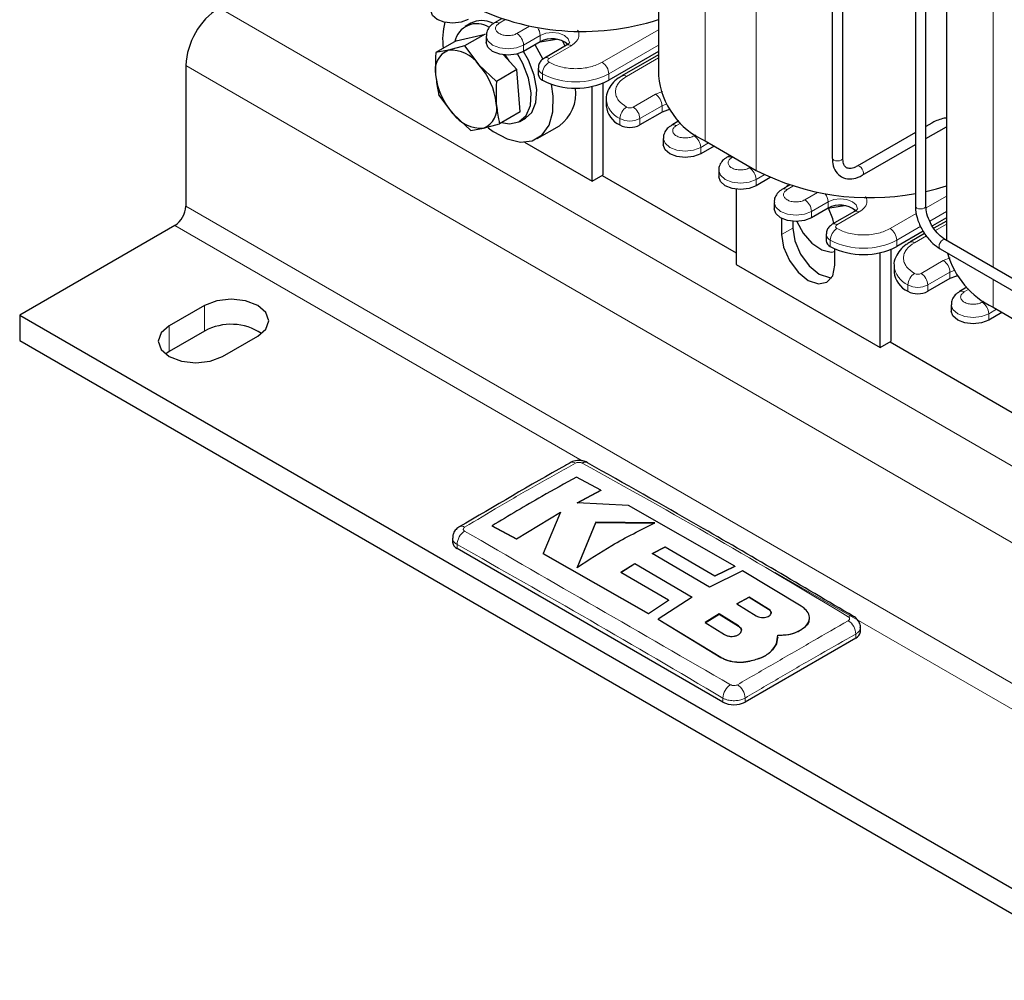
# Model space of a CAD drawing. Header units: millimetres. Extents: x 5 to 418, y 2 to 292.
# Tile 20 of 40: x 262 to 287, y 59 to 83. Entities that reach past the tile are written whole.
import ezdxf

# ---------------------------------------------------------------- set-up
doc = ezdxf.new("R2010")
doc.units = ezdxf.units.MM

msp = doc.modelspace()

# ---------------------------------------------------------------- linework, layer by layer
at = {"color": 7, "linetype": 'Continuous', "lineweight": 25}
for p, q in [((278.6413, 92.4057), (278.6413, 81.9573)), ((283.0823, 91.3891), (283.0823, 79.8595)), ((283.3503, 79.8595), (283.3503, 91.3891)), ((285.2036, 90.1645), (285.2036, 78.6349)), ((285.4716, 78.6349), (285.4716, 90.1645)), ((285.9953, 88.9149), (285.9953, 77.7568)), ((273.8472, 83.2999), (273.7058, 83.2183)), ((274.6327, 83.4104), (274.4555, 83.3081)), ((273.478, 82.8476), (274.2129, 83.0196)), ((274.2129, 83.0196), (273.691, 82.7183)), ((273.478, 82.8476), (272.9561, 82.5463)), ((274.2417, 82.9696), (274.2417, 82.8063)), ((275.622, 82.8226), (275.1977, 82.5777)), ((275.6973, 82.3738), (275.4964, 82.7501)), ((275.6187, 82.8207), (276.042, 82.8891)), ((276.294, 82.7366), (275.7283, 82.41)), ((276.2563, 82.7149), (276.1908, 82.8489)), ((273.2798, 82.607), (272.9561, 82.5463)), ((273.691, 82.7183), (273.2798, 82.607)), ((273.691, 82.7183), (274.0545, 82.2395)), ((275.0275, 82.1125), (274.6889, 82.4896)), ((274.7162, 82.4868), (274.8255, 82.3375)), ((278.6413, 82.5736), (277.3756, 81.8429)), ((278.6413, 82.4915), (277.7082, 81.9528)), ((274.0545, 82.2395), (274.5056, 81.8112)), ((266.571, 82.2176), (266.571, 78.6248)), ((275.0275, 82.1125), (274.5056, 81.8112)), ((275.1072, 81.0335), (275.0275, 82.1125)), ((275.5731, 82.1532), (275.5731, 81.9899)), ((277.2342, 79.4256), (277.2342, 81.7731)), ((276.9513, 79.2624), (276.9513, 81.6848)), ((273.3994, 80.9884), (273.0358, 81.4672)), ((277.307, 81.3531), (277.307, 81.1898)), ((273.8505, 80.5602), (273.3994, 80.9884)), ((275.1072, 81.0335), (274.5853, 80.7322)), ((278.7333, 81.0265), (278.1676, 80.6999)), ((274.1741, 80.6209), (274.5853, 80.7322)), ((275.1057, 80.7934), (275.2471, 80.875)), ((279.1657, 80.8022), (278.981, 80.6956)), ((285.6228, 80.7502), (285.4716, 80.663)), ((273.8505, 80.5602), (274.1741, 80.6209)), ((275.5471, 80.3554), (276.1128, 80.6819)), ((285.2036, 80.5083), (283.715, 79.6489)), ((285.4716, 80.3535), (285.9953, 80.6558)), ((275.2187, 80.2626), (276.9513, 79.2624)), ((278.7672, 80.3571), (278.7672, 80.1938)), ((279.8363, 80.2919), (281.1374, 79.5408)), ((280.0627, 80.1612), (279.7232, 79.9652)), ((283.849, 79.4168), (285.2036, 80.1988)), ((280.4732, 79.9242), (280.3952, 79.8791)), ((280.1814, 79.5407), (280.1814, 79.3774)), ((283.7178, 79.6504), (283.715, 79.6489)), ((276.9513, 79.2624), (277.2342, 79.4256)), ((277.2059, 79.4093), (280.6283, 77.4336)), ((281.497, 79.3563), (281.1374, 79.1488)), ((280.6283, 79.0607), (280.6283, 77.1397)), ((281.9866, 79.1651), (281.8094, 79.0627)), ((281.9555, 79.1755), (281.8876, 79.1079)), ((281.5957, 78.7243), (281.5957, 78.561)), ((282.9759, 78.5773), (282.5516, 78.3324)), ((282.9726, 78.5754), (283.3959, 78.6438)), ((283.6479, 78.4913), (283.0822, 78.1647)), ((281.788, 78.3171), (281.788, 77.9074)), ((282.0708, 78.2414), (282.0708, 78.0706)), ((285.9953, 78.3283), (285.6391, 78.1227)), ((285.9953, 78.2462), (285.6776, 78.0628)), ((266.2882, 78.1349), (262.3284, 75.849)), ((285.4076, 77.989), (284.7295, 77.5976)), ((282.927, 77.9079), (282.927, 77.7445)), ((285.4413, 77.9264), (285.0621, 77.7075)), ((290.0715, 75.4036), (285.9703, 77.7712)), ((283.1456, 77.1236), (283.1456, 77.54)), ((284.5881, 75.1803), (284.5881, 77.5277)), ((285.8363, 77.5391), (289.9375, 75.1715)), ((284.3053, 75.017), (284.3053, 77.4394)), ((280.6283, 77.1397), (284.3053, 75.017)), ((284.6609, 77.1078), (284.6609, 76.9445)), ((286.0872, 76.7812), (285.5215, 76.4546)), ((286.5196, 76.5569), (286.3349, 76.4502)), ((267.0519, 76.0939), (266.1468, 75.5714)), ((286.1211, 76.1118), (286.1211, 75.9484)), ((287.1903, 76.0465), (288.4913, 75.2954)), ((262.3284, 75.849), (290.6127, 59.5208)), ((262.3284, 75.849), (262.3284, 75.1957)), ((287.4166, 75.9158), (287.0771, 75.7199)), ((262.3284, 75.1957), (290.6127, 58.8676)), ((267.0519, 75.4407), (266.1468, 74.9182)), ((267.5044, 74.7876), (268.4095, 75.3102)), ((284.3053, 75.017), (284.5881, 75.1803)), ((284.5598, 75.164), (287.6781, 73.3639)), ((266.1468, 74.9182), (266.05, 74.8529)), ((277.1686, 71.3744), (276.5465, 71.7113)), ((276.5654, 71.0548), (277.1686, 71.3744)), ((277.1686, 71.3679), (276.5654, 71.0483)), ((277.1686, 71.3744), (277.1686, 71.3679)), ((277.8765, 70.9867), (276.5654, 71.0548)), ((280.5911, 69.4375), (277.8765, 70.9867)), ((275.0149, 70.134), (276.1403, 70.8174)), ((276.1403, 70.8109), (275.0149, 70.1275)), ((276.1403, 70.8174), (275.6996, 69.7603)), ((274.3931, 70.4694), (275.0149, 70.134)), ((274.3931, 70.4694), (274.3931, 70.4628)), ((275.0149, 70.1275), (274.3931, 70.4628)), ((277.0459, 70.558), (276.5684, 69.4062)), ((276.5684, 69.3996), (277.0459, 70.5515)), ((278.5512, 70.5426), (277.0459, 70.558)), ((277.0459, 70.558), (277.0459, 70.5515)), ((277.0459, 70.5515), (278.5512, 70.536)), ((273.3835, 70.1539), (273.3835, 70.0525)), ((275.0149, 70.134), (275.0149, 70.1275)), ((278.4856, 69.7611), (278.8118, 69.9318)), ((278.8118, 69.9252), (278.4856, 69.7546)), ((278.8118, 69.9318), (280.0802, 69.1914)), ((278.8118, 69.9318), (278.8118, 69.9252)), ((280.0802, 69.1848), (278.8118, 69.9252)), ((280.2889, 65.9704), (273.5007, 69.8892)), ((275.6996, 69.7603), (278.3869, 68.2293)), ((275.6996, 69.7603), (275.6996, 69.7537)), ((278.3869, 68.2227), (275.6996, 69.7537)), ((279.9506, 68.9009), (278.4856, 69.7611)), ((277.6799, 69.2808), (278.0406, 69.5059)), ((278.0406, 69.4994), (277.6799, 69.2743)), ((278.0406, 69.5059), (279.5052, 68.6457)), ((278.0406, 69.5059), (278.0406, 69.4994)), ((279.5052, 68.6392), (278.0406, 69.4994)), ((280.0802, 69.1914), (280.5911, 69.4375)), ((280.5911, 69.431), (280.0802, 69.1848)), ((280.5911, 69.4375), (280.5911, 69.431)), ((278.8971, 68.5709), (277.6799, 69.2808)), ((280.7877, 69.3211), (279.9506, 68.9009)), ((280.0802, 69.1914), (280.0802, 69.1848)), ((282.2839, 68.4189), (280.7877, 69.3211)), ((278.3869, 68.2293), (278.8971, 68.5709)), ((278.8971, 68.5644), (278.3869, 68.2227)), ((279.5052, 68.6457), (278.6343, 68.0826)), ((278.8971, 68.5709), (278.8971, 68.5644)), ((280.9625, 68.6498), (280.6469, 68.4803)), ((280.6469, 68.4738), (280.9625, 68.6433)), ((280.6469, 68.4803), (281.1394, 68.1711)), ((281.455, 68.3434), (280.9625, 68.6498)), ((280.9625, 68.6498), (280.9625, 68.6433)), ((280.9625, 68.6433), (281.455, 68.3368)), ((278.3869, 68.2293), (278.3869, 68.2227)), ((280.195, 68.2212), (279.8344, 68.0005)), ((279.8344, 67.9939), (280.195, 68.2147)), ((280.6875, 67.9116), (280.195, 68.2212)), ((280.195, 68.2212), (280.195, 68.2147)), ((280.195, 68.2147), (280.6875, 67.905)), ((278.6343, 68.0826), (280.2401, 67.111)), ((278.6343, 68.0826), (278.6343, 68.0761)), ((280.2401, 67.1044), (278.6343, 68.0761)), ((279.8344, 68.0005), (280.3268, 67.6936)), ((282.4979, 68.1071), (282.4979, 68.1136)), ((281.6558, 67.4597), (281.6941, 67.6784)), ((282.2839, 67.817), (282.2839, 67.8104)), ((283.8002, 67.7665), (283.8002, 67.868)), ((283.683, 67.6033), (280.8546, 65.9704)), ((281.6852, 67.6211), (281.6558, 67.4532)), ((281.6558, 67.4597), (281.6558, 67.4532)), ((281.698, 67.6203), (281.698, 67.6268)), ((280.9806, 67.0174), (280.9806, 67.0109))]:
    msp.add_line(p, q, dxfattribs=at)
at = {"color": 7, "linetype": 'Continuous', "lineweight": 18}
for p, q in [((279.8363, 91.4948), (279.8363, 80.2919)), ((281.1374, 90.7437), (281.1374, 79.5408)), ((287.1903, 87.2495), (287.1903, 77.0669)), ((267.4195, 83.6873), (295.7038, 67.3591)), ((274.5755, 83.2962), (274.7229, 83.3813)), ((275.3523, 83.2221), (275.028, 83.0349)), ((278.6413, 83.1288), (277.2059, 82.3002)), ((275.622, 82.9859), (275.1977, 82.741)), ((275.1977, 82.5777), (275.1977, 82.741)), ((275.622, 82.8226), (275.622, 82.9859)), ((278.6413, 82.7369), (277.3756, 82.0062)), ((275.8483, 82.3981), (276.4139, 82.7247)), ((277.8282, 81.9409), (278.6413, 82.4104)), ((266.571, 82.2176), (294.8553, 65.8894)), ((275.6786, 81.8429), (275.6786, 82.0062)), ((277.3756, 81.8429), (277.3756, 82.0062)), ((278.5636, 81.4838), (277.9979, 81.1572)), ((278.7429, 81.5541), (278.5636, 81.4838)), ((278.7333, 81.1898), (278.8382, 81.2346)), ((278.7333, 81.1898), (278.1676, 80.8633)), ((278.7333, 81.0265), (278.7333, 81.1898)), ((277.6585, 80.6999), (277.6585, 80.8633)), ((278.1676, 80.6999), (278.1676, 80.8633)), ((279.101, 80.6837), (279.2173, 80.7508)), ((279.5931, 80.4453), (279.5535, 80.4224)), ((279.9213, 80.2428), (279.7232, 80.1285)), ((279.7232, 79.9652), (279.7232, 80.1285)), ((280.5152, 79.8673), (280.5435, 79.8836)), ((280.996, 79.6224), (280.9677, 79.606)), ((281.3423, 79.4303), (281.1374, 79.3121)), ((281.1374, 79.1488), (281.1374, 79.3121)), ((281.9294, 79.0509), (282.0768, 79.136)), ((282.7062, 78.9768), (282.3819, 78.7896)), ((282.9759, 78.7406), (282.5516, 78.4957)), ((282.9759, 78.5773), (282.9759, 78.7406)), ((285.9953, 78.8835), (285.4786, 78.5852)), ((266.571, 78.6248), (294.8553, 62.2967)), ((282.5516, 78.3324), (282.5516, 78.4957)), ((283.2022, 78.1528), (283.7679, 78.4794)), ((285.9953, 78.4916), (285.571, 78.2467)), ((285.228, 78.4406), (284.5598, 78.0548)), ((266.2882, 78.1349), (276.6962, 72.1265)), ((281.788, 77.9074), (282.0708, 78.0706)), ((285.3404, 78.1136), (284.7295, 77.7609)), ((285.7157, 78.0037), (285.9953, 78.1651)), ((283.0325, 77.5976), (283.0325, 77.7609)), ((284.7295, 77.5976), (284.7295, 77.7609)), ((285.1821, 77.6956), (285.485, 77.8705)), ((285.9175, 77.2384), (285.3518, 76.9119)), ((286.0968, 77.3088), (285.9175, 77.2384)), ((286.0872, 76.9445), (286.1921, 76.9893)), ((286.0872, 76.9445), (285.5215, 76.6179)), ((286.0872, 76.7812), (286.0872, 76.9445)), ((287.1903, 76.7575), (287.1903, 76.0465)), ((285.0124, 76.4546), (285.0124, 76.6179)), ((285.5215, 76.4546), (285.5215, 76.6179)), ((286.4549, 76.4384), (286.5712, 76.5055)), ((286.947, 76.1999), (286.9074, 76.1771)), ((267.0519, 75.4407), (267.0519, 76.0939)), ((287.2752, 75.9975), (287.0771, 75.8832)), ((287.0771, 75.7199), (287.0771, 75.8832)), ((266.1468, 74.9182), (266.1468, 75.5714)), ((273.5007, 69.8892), (273.5007, 69.9911)), ((281.6265, 69.2803), (294.5724, 61.8068)), ((281.455, 68.3434), (281.455, 68.3368)), ((280.6875, 67.9116), (280.6875, 67.905)), ((283.683, 67.6033), (283.683, 67.7051)), ((280.2401, 67.111), (280.2401, 67.1044)), ((280.2889, 65.9704), (280.2889, 66.0723)), ((280.8546, 65.9704), (280.8546, 66.0723))]:
    msp.add_line(p, q, dxfattribs=at)
at = {"color": 7, "linetype": 'Continuous', "lineweight": 25, "flags": 128}
for points in [[(273.7835, 83.3941), (273.6018, 83.324), (273.3875, 83.2994), (273.1732, 83.324), (272.9916, 83.3941), (272.8702, 83.499), (272.8275, 83.6227)], [(275.1977, 82.5777), (275.016, 82.5076), (274.8017, 82.483), (274.5874, 82.5076), (274.4058, 82.5777), (274.2844, 82.6826), (274.2417, 82.8063)], [(274.6357, 80.7612), (274.8353, 80.7279), (275.0791, 80.7791), (275.2631, 80.9393), (275.3709, 81.1943), (275.3929, 81.5214), (275.3273, 81.8915), (275.1797, 82.2718), (275.042, 82.5143)], [(275.2471, 80.875), (275.4045, 81.021), (275.5123, 81.2759), (275.5344, 81.603), (275.4687, 81.9731), (275.3212, 82.3534), (275.1958, 82.5766)], [(274.2953, 80.6259), (274.4215, 80.5334), (274.7757, 80.3439), (275.1156, 80.264), (275.4198, 80.2986), (275.6691, 80.4456), (275.848, 80.6958), (275.9451, 81.0334), (275.9544, 81.4373), (275.9096, 81.7388)], [(278.9269, 81.0917), (278.876, 81.0816), (278.7333, 81.0265)], [(279.7232, 79.9652), (279.5415, 79.8951), (279.3272, 79.8705), (279.1129, 79.8951), (278.9312, 79.9652), (278.8099, 80.0701), (278.7672, 80.1938)], [(281.1374, 79.1488), (280.9557, 79.0787), (280.7414, 79.0541), (280.5271, 79.0787), (280.3455, 79.1488), (280.2241, 79.2536), (280.1814, 79.3774)], [(285.4716, 79.0045), (285.7467, 79.0716), (285.9953, 79.1445)], [(282.5516, 78.3324), (282.37, 78.2623), (282.1557, 78.2377), (281.9414, 78.2623), (281.7597, 78.3324), (281.6383, 78.4372), (281.5957, 78.561)], [(283.1227, 78.1881), (283.0939, 78.3026), (282.9824, 78.577)], [(282.1785, 78.2379), (282.3405, 77.9426), (282.5639, 77.6853), (282.8123, 77.5153), (283.0522, 77.4556), (283.1456, 77.4667)], [(282.0708, 78.0706), (282.1225, 77.7408), (282.2696, 77.4016), (282.4899, 77.1045), (282.7496, 76.8949), (283.0094, 76.8046), (283.0669, 76.8026)], [(281.788, 77.9074), (281.8396, 77.5776), (281.9868, 77.2383), (282.207, 76.9412), (282.4668, 76.7316), (282.7266, 76.6413), (282.9468, 76.6841), (283.0939, 76.8535), (283.1456, 77.1236)], [(286.2808, 76.8464), (286.2299, 76.8362), (286.0872, 76.7812)], [(268.4095, 75.3102), (268.6176, 75.4899), (268.6907, 75.702), (268.6176, 75.9141), (268.4095, 76.0939), (268.0981, 76.214), (267.7307, 76.2562), (267.3633, 76.214), (267.0519, 76.0939)], [(287.0771, 75.7199), (286.8954, 75.6498), (286.6811, 75.6252), (286.4668, 75.6498), (286.2852, 75.7199), (286.1638, 75.8247), (286.1211, 75.9484)], [(266.1468, 75.5714), (265.9387, 75.3916), (265.8656, 75.1795), (265.9387, 74.9674), (266.1468, 74.7876), (266.4582, 74.6675), (266.8256, 74.6253), (267.193, 74.6675), (267.5044, 74.7876)]]:
    msp.add_lwpolyline(points, dxfattribs=at)
at = {"color": 7, "linetype": 'Continuous', "lineweight": 18, "flags": 128}
for points in [[(275.622, 82.9859), (275.7647, 83.041), (275.9331, 83.0603), (276.1015, 83.041), (276.2442, 82.9859), (276.3396, 82.9035), (276.3731, 82.8063), (276.3731, 82.8032)], [(275.1977, 82.741), (275.016, 82.6709), (274.8017, 82.6463), (274.5874, 82.6709), (274.4058, 82.741), (274.2844, 82.8459), (274.2417, 82.9686)], [(279.7232, 80.1285), (279.5415, 80.0584), (279.3272, 80.0338), (279.1129, 80.0584), (278.9312, 80.1285), (278.8099, 80.2334), (278.7672, 80.3561)], [(283.0823, 79.8595), (283.0925, 79.8299), (283.1216, 79.8048), (283.165, 79.7881), (283.2163, 79.7822), (283.2676, 79.7881), (283.3111, 79.8048)], [(283.3111, 79.8048), (283.3401, 79.8299), (283.3503, 79.8595)], [(281.1374, 79.3121), (280.9557, 79.242), (280.7414, 79.2174), (280.5271, 79.242), (280.3455, 79.3121), (280.2241, 79.417), (280.1814, 79.5397)], [(283.8768, 79.4782), (283.8695, 79.5242), (283.849, 79.5715), (283.8183, 79.613), (283.782, 79.6423), (283.7457, 79.6549), (283.7178, 79.6504)], [(283.849, 79.4168), (283.8695, 79.4404), (283.8768, 79.4782)], [(282.5516, 78.4957), (282.37, 78.4256), (282.1557, 78.401), (281.9414, 78.4256), (281.7597, 78.4957), (281.6383, 78.6005), (281.5957, 78.7233)], [(282.9759, 78.7406), (283.1186, 78.7957), (283.287, 78.815), (283.4554, 78.7957), (283.5982, 78.7406), (283.6935, 78.6582), (283.727, 78.561), (283.727, 78.5579)], [(285.2036, 78.6349), (285.2138, 78.6053), (285.2429, 78.5802)], [(285.2429, 78.5802), (285.2864, 78.5634), (285.3376, 78.5576), (285.3889, 78.5634), (285.4324, 78.5802), (285.4614, 78.6053), (285.4716, 78.6349)], [(285.8086, 77.6004), (285.8158, 77.6465), (285.8363, 77.6938), (285.8671, 77.7353), (285.9033, 77.7645), (285.9396, 77.7771), (285.9703, 77.7712)], [(285.8363, 77.5391), (285.8363, 77.5391), (285.8158, 77.5627), (285.8086, 77.6004)], [(287.0771, 75.8832), (286.8954, 75.8131), (286.6811, 75.7885), (286.4668, 75.8131), (286.2852, 75.8832), (286.1638, 75.988), (286.1211, 76.1108)]]:
    msp.add_lwpolyline(points, dxfattribs=at)
at = {"color": 7, "linetype": 'Continuous', "lineweight": 25}
for centre, radius, start, end in [((276.6944, 89.4971), 6.4101, 242.99244, 287.68207), ((268.4133, 82.1338), 1.8442, 122.60548, 177.39452), ((274.7516, 82.8954), 1.6211, 164.78641, 188.45108), ((274.0057, 82.7121), 0.5744, 57.7567, 168.42704), ((274.1274, 82.7293), 0.6357, 63.71474, 116.14488), ((275.927, 82.2828), 0.6201, 49.98917, 119.47118), ((273.4719, 82.1079), 0.5349, 111.05334, 193.66547), ((273.3363, 81.7259), 0.883, 35.56973, 93.67185), ((272.7579, 81.0585), 1.7538, 6.15238, 42.32985), ((274.6959, 82.1695), 1.7538, 186.15238, 222.32985), ((275.7533, 82.0078), 0.1811, 185.6948, 245.62534), ((276.5271, 83.4806), 1.8444, 242.60967, 297.39033), ((280.6808, 82.1592), 2.0494, 185.65338, 245.66676), ((275.5156, 81.5083), 1.0195, 305.85329, 7.42424), ((273.982, 81.1201), 0.5349, 291.05334, 13.66547), ((274.1176, 81.502), 0.883, 215.56973, 273.67185), ((277.9075, 81.2497), 0.6035, 185.6948, 245.62534), ((277.913, 81.1912), 0.5533, 242.60967, 297.39033), ((284.0387, 85.2396), 6.3949, 243.01981, 280.49626), ((265.9569, 78.6528), 0.6147, 302.60548, 357.39452), ((283.281, 78.0375), 0.6201, 49.98917, 119.47118), ((283.1072, 77.7625), 0.1811, 185.6948, 245.62534), ((283.881, 79.2352), 1.8444, 242.60967, 297.39033), ((288.1561, 78.043), 2.2179, 196.03468, 244.18426), ((285.2614, 77.0044), 0.6035, 185.6948, 245.62534), ((285.2669, 76.9459), 0.5533, 242.60967, 297.39033), ((267.7253, 74.2108), 1.4022, 56.15678, 118.70484), ((276.7761, 71.957), 0.1359, 63.53663, 125.16422), ((273.5837, 70.0724), 0.2012, 185.6948, 245.62534), ((283.6, 67.7865), 0.2012, 294.37466, 354.3052), ((280.5717, 66.5163), 0.6148, 242.60967, 297.39033)]:
    msp.add_arc(centre, radius, start, end, dxfattribs=at)
at = {"color": 7, "linetype": 'Continuous', "lineweight": 18}
for centre, radius, start, end in [((274.5051, 83.1979), 0.1209, 54.40278, 114.07375), ((274.8293, 82.7242), 0.3688, 2.60548, 57.39452), ((275.2583, 82.9698), 0.364, 2.53088, 36.48196), ((276.3436, 82.6266), 0.1207, 54.38242, 114.30712), ((276.047, 81.9895), 0.3688, 122.60548, 177.39452), ((275.778, 82.3), 0.1207, 54.38277, 114.30311), ((275.8669, 82.3491), 0.0524, 110.78342, 249.21658), ((277.0072, 81.9895), 0.3688, 2.60548, 57.39452), ((275.7533, 82.1712), 0.1812, 185.79879, 245.61627), ((276.5271, 83.6439), 1.8444, 242.60967, 297.39033), ((277.7577, 81.8423), 0.1212, 54.45222, 113.51003), ((278.3648, 81.173), 0.3688, 2.60548, 57.39452), ((277.9076, 81.4131), 0.6036, 185.72356, 245.62284), ((278.0269, 80.8465), 0.3688, 122.60548, 177.39452), ((277.913, 81.321), 0.1844, 242.60967, 297.39033), ((277.7991, 80.8465), 0.3688, 2.60548, 57.39452), ((277.913, 81.3545), 0.5533, 242.60967, 297.39033), ((279.0306, 80.5854), 0.1209, 54.40278, 114.07375), ((279.3548, 80.1117), 0.3688, 2.60548, 57.39452), ((280.4448, 79.769), 0.1209, 54.40278, 114.07375), ((280.769, 79.2953), 0.3688, 2.60548, 57.39452), ((281.859, 78.9526), 0.1209, 54.40278, 114.07375), ((282.1832, 78.4789), 0.3688, 2.60548, 57.39452), ((282.6122, 78.7245), 0.364, 2.53088, 36.48196), ((283.6976, 78.3812), 0.1207, 54.38242, 114.30712), ((283.4009, 77.7441), 0.3688, 122.60548, 177.39452), ((283.1319, 78.0547), 0.1207, 54.38277, 114.30311), ((283.2208, 78.1038), 0.0524, 110.78342, 249.21658), ((284.3611, 77.7441), 0.3688, 2.60548, 57.39452), ((283.1073, 77.9259), 0.1812, 185.79879, 245.61627), ((283.881, 79.3986), 1.8444, 242.60967, 297.39033), ((285.1116, 77.597), 0.1212, 54.45222, 113.51003), ((285.7187, 76.9277), 0.3688, 2.60548, 57.39452), ((285.2615, 77.1677), 0.6036, 185.72356, 245.62284), ((285.3808, 76.6012), 0.3688, 122.60548, 177.39452), ((285.2669, 77.0756), 0.1844, 242.60967, 297.39033), ((285.153, 76.6012), 0.3688, 2.60548, 57.39452), ((285.2669, 77.1092), 0.5533, 242.60967, 297.39033), ((286.3845, 76.3401), 0.1209, 54.40278, 114.07375), ((286.7087, 75.8664), 0.3688, 2.60548, 57.39452), ((276.4472, 71.9531), 0.1394, 55.56316, 114.46716), ((273.6142, 70.3192), 0.138, 55.21819, 114.71129), ((273.9274, 69.9766), 0.4269, 123.32255, 178.05861), ((283.5695, 68.0334), 0.1378, 65.13247, 124.80093), ((283.2562, 67.6905), 0.4271, 1.96162, 56.68054), ((280.7241, 66.0467), 0.436, 123.12783, 176.6323), ((280.4195, 66.0469), 0.4359, 3.34751, 56.86931)]:
    msp.add_arc(centre, radius, start, end, dxfattribs=at)
at = {"color": 7, "linetype": 'Continuous', "lineweight": 25}
for points, knots in [([(274.4581, 83.305), (274.435, 83.2922), (274.372, 83.2574), (274.2967, 83.1689), (274.2435, 83.0628), (274.2474, 82.9928), (274.2487, 82.9686)], [0, 0, 0, 0, 0.18457802, 0.503331, 0.82856923, 1, 1, 1, 1]), ([(276.3714, 82.8029), (276.3718, 82.8039), (276.3727, 82.8066), (276.3526, 82.7724), (276.3067, 82.7461), (276.2907, 82.7369)], [0, 0, 0, 0, 0.2847632, 0.7502223, 1, 1, 1, 1]), ([(272.9561, 82.5463), (272.9557, 82.5403), (272.942, 82.347), (272.9472, 82.1614), (272.9522, 81.9815)], [0, 0, 0, 0, 0.0310695, 1, 1, 1, 1]), ([(275.7283, 82.41), (275.6966, 82.3873), (275.6366, 82.3442), (275.5822, 82.2498), (275.5772, 82.1838), (275.5749, 82.1529)], [0, 0, 0, 0, 0.3725056, 0.7060347, 1, 1, 1, 1]), ([(272.9522, 81.9815), (272.9672, 81.8478), (272.987, 81.6706), (273.0262, 81.5074), (273.0358, 81.4672)], [0, 0, 0, 0, 0.7539542, 1, 1, 1, 1]), ([(274.5056, 81.8112), (274.5052, 81.8052), (274.4915, 81.6119), (274.4967, 81.4263), (274.5017, 81.2464)], [0, 0, 0, 0, 0.0310695, 1, 1, 1, 1]), ([(277.7121, 81.9496), (277.6787, 81.9312), (277.5805, 81.8769), (277.4511, 81.7536), (277.3452, 81.5772), (277.2929, 81.4311), (277.3086, 81.3569), (277.3094, 81.3531)], [0, 0, 0, 0, 0.1388663, 0.4083714, 0.6878879, 0.9839352, 1, 1, 1, 1]), ([(274.5017, 81.2464), (274.5167, 81.1128), (274.5365, 80.9355), (274.5757, 80.7723), (274.5853, 80.7322)], [0, 0, 0, 0, 0.7539542, 1, 1, 1, 1]), ([(285.9953, 80.8809), (285.9901, 80.88), (285.8893, 80.8633), (285.7561, 80.8213), (285.6398, 80.759), (285.6229, 80.75)], [0, 0, 0, 0, 0.0441487, 0.8610773, 1, 1, 1, 1]), ([(278.9836, 80.6925), (278.9605, 80.6797), (278.8975, 80.6449), (278.8222, 80.5564), (278.769, 80.4503), (278.7729, 80.3803), (278.7742, 80.3561)], [0, 0, 0, 0, 0.184578, 0.503331, 0.8285692, 1, 1, 1, 1]), ([(280.3978, 79.8761), (280.3747, 79.8633), (280.3117, 79.8285), (280.2364, 79.74), (280.1832, 79.6339), (280.1871, 79.5639), (280.1884, 79.5397)], [0, 0, 0, 0, 0.184578, 0.503331, 0.8285692, 1, 1, 1, 1]), ([(283.0823, 79.8595), (283.0848, 79.8114), (283.0913, 79.6819), (283.161, 79.5035), (283.3157, 79.3557), (283.523, 79.3062), (283.7068, 79.3426), (283.8132, 79.3981), (283.849, 79.4168)], [0, 0, 0, 0, 0.1184177, 0.3183233, 0.5071276, 0.7060366, 0.9010731, 1, 1, 1, 1]), ([(283.715, 79.6489), (283.6861, 79.6341), (283.6071, 79.5937), (283.4981, 79.5839), (283.4274, 79.6147), (283.3645, 79.6968), (283.3547, 79.8089), (283.3503, 79.8595)], [0, 0, 0, 0, 0.1228279, 0.3350668, 0.5666635, 0.8041677, 1, 1, 1, 1]), ([(281.812, 79.0597), (281.7889, 79.0469), (281.7259, 79.012), (281.6506, 78.9236), (281.5975, 78.8175), (281.6013, 78.7475), (281.6027, 78.7233)], [0, 0, 0, 0, 0.184578, 0.503331, 0.8285692, 1, 1, 1, 1]), ([(283.7253, 78.5575), (283.7257, 78.5586), (283.7267, 78.5613), (283.7065, 78.5271), (283.6606, 78.5008), (283.6446, 78.4915)], [0, 0, 0, 0, 0.28476316, 0.75022234, 1, 1, 1, 1]), ([(285.2036, 78.6349), (285.206, 78.5854), (285.2129, 78.4432), (285.2869, 78.1899), (285.4404, 77.9056), (285.6326, 77.6767), (285.7736, 77.5815), (285.8363, 77.5391)], [0, 0, 0, 0, 0.1227816, 0.353204, 0.5834181, 0.8145467, 1, 1, 1, 1]), ([(285.9703, 77.7712), (285.9402, 77.7905), (285.8567, 77.8442), (285.7166, 77.9873), (285.5809, 78.1978), (285.4884, 78.4321), (285.4772, 78.5681), (285.4716, 78.6349)], [0, 0, 0, 0, 0.12059124, 0.33467494, 0.5572502, 0.78247693, 1, 1, 1, 1]), ([(283.0822, 78.1647), (283.0505, 78.142), (282.9905, 78.0988), (282.9361, 78.0045), (282.9311, 77.9385), (282.9288, 77.9075)], [0, 0, 0, 0, 0.3725056, 0.7060347, 1, 1, 1, 1]), ([(285.066, 77.7043), (285.0326, 77.6859), (284.9344, 77.6316), (284.805, 77.5083), (284.6991, 77.3319), (284.6468, 77.1858), (284.6625, 77.1116), (284.6633, 77.1078)], [0, 0, 0, 0, 0.1388663, 0.4083714, 0.6878879, 0.9839352, 1, 1, 1, 1]), ([(286.3375, 76.4472), (286.3144, 76.4344), (286.2514, 76.3995), (286.1761, 76.3111), (286.1229, 76.205), (286.1268, 76.135), (286.1281, 76.1108)], [0, 0, 0, 0, 0.184578, 0.503331, 0.8285692, 1, 1, 1, 1]), ([(276.3896, 72.0798), (276.3483, 72.0566), (275.4043, 71.5263), (274.4596, 70.9709), (273.5563, 70.4399)], [0, 0, 0, 0, 0.0437347, 1, 1, 1, 1]), ([(276.8328, 72.0781), (276.8291, 72.0812), (276.7956, 72.1083), (276.7029, 72.1308), (276.5612, 72.1411), (276.4477, 72.1166), (276.3966, 72.0825), (276.3906, 72.0785)], [0, 0, 0, 0, 0.0314747, 0.2834631, 0.5952218, 0.9527506, 1, 1, 1, 1]), ([(283.6274, 68.1532), (282.3059, 68.9329), (280.0415, 70.2688), (277.7772, 71.5443), (276.8344, 72.0754)], [0, 0, 0, 0, 0.5835971, 1, 1, 1, 1]), ([(276.5465, 71.7113), (276.252, 71.5488), (275.5343, 71.1528), (274.8164, 70.7229), (274.3931, 70.4694)], [0, 0, 0, 0, 0.4103295, 1, 1, 1, 1]), ([(273.5573, 70.4428), (273.5527, 70.4408), (273.5102, 70.4224), (273.45, 70.3578), (273.3916, 70.2586), (273.3882, 70.1864), (273.3868, 70.1542)], [0, 0, 0, 0, 0.04285386, 0.39343158, 0.72965407, 1, 1, 1, 1]), ([(276.5684, 69.4062), (276.8628, 69.6006), (277.5237, 70.037), (278.1846, 70.3622), (278.5512, 70.5426)], [0, 0, 0, 0, 0.4454775, 1, 1, 1, 1]), ([(282.2839, 67.817), (282.3362, 67.853), (282.4409, 67.925), (282.5067, 68.0659), (282.4926, 68.2103), (282.4093, 68.3323), (282.3195, 68.3943), (282.2839, 68.4189)], [0, 0, 0, 0, 0.21459, 0.4291787, 0.6437975, 0.8584406, 1, 1, 1, 1]), ([(281.1394, 68.1711), (281.1589, 68.1608), (281.1979, 68.1403), (281.2725, 68.1255), (281.3485, 68.125), (281.4191, 68.1397), (281.4758, 68.1676), (281.5123, 68.2056), (281.5246, 68.2492), (281.5112, 68.2936), (281.4827, 68.3249), (281.4603, 68.3398), (281.455, 68.3434)], [0, 0, 0, 0, 0.10757797, 0.21515507, 0.32274136, 0.43026461, 0.53768061, 0.64498658, 0.75221303, 0.85941075, 0.96664052, 1, 1, 1, 1]), ([(281.455, 68.3368), (281.4706, 68.3248), (281.502, 68.3007), (281.5214, 68.2661), (281.5183, 68.2468), (281.5176, 68.2421)], [0, 0, 0, 0, 0.4296303, 0.8592749, 1, 1, 1, 1]), ([(283.7975, 67.8676), (283.7984, 67.8731), (283.8054, 67.9184), (283.777, 68.0003), (283.7169, 68.092), (283.6615, 68.1412), (283.6286, 68.1575), (283.6272, 68.1582)], [0, 0, 0, 0, 0.04731538, 0.38746342, 0.6881179, 0.98688417, 1, 1, 1, 1]), ([(280.3268, 67.6936), (280.3491, 67.6821), (280.3936, 67.6591), (280.4787, 67.6442), (280.5654, 67.6462), (280.646, 67.666), (280.7108, 67.701), (280.7527, 67.7473), (280.7671, 67.8), (280.7519, 67.853), (280.7193, 67.8901), (280.6936, 67.9074), (280.6875, 67.9116)], [0, 0, 0, 0, 0.1073587, 0.214721, 0.322003, 0.4292233, 0.5364373, 0.6436973, 0.7510459, 0.8585026, 0.9660513, 1, 1, 1, 1]), ([(280.6875, 67.905), (280.7054, 67.891), (280.7412, 67.863), (280.7634, 67.8219), (280.7598, 67.7987), (280.759, 67.793)], [0, 0, 0, 0, 0.4302445, 0.8604885, 1, 1, 1, 1]), ([(282.4888, 68.1074), (282.4887, 68.0752), (282.4885, 67.9953), (282.4081, 67.891), (282.3192, 67.8333), (282.2839, 67.8104)], [0, 0, 0, 0, 0.2882395, 0.7172485, 1, 1, 1, 1]), ([(281.6941, 67.6784), (281.7812, 67.6802), (281.9556, 67.6838), (282.1563, 67.7434), (282.2504, 67.7977), (282.2839, 67.817)], [0, 0, 0, 0, 0.3919653, 0.7839447, 1, 1, 1, 1]), ([(282.2839, 67.8104), (282.2202, 67.7769), (282.0929, 67.7097), (281.8769, 67.671), (281.7421, 67.6716), (281.6941, 67.6718)], [0, 0, 0, 0, 0.3915997, 0.7831923, 1, 1, 1, 1]), ([(280.9806, 67.0174), (281.0886, 67.0467), (281.3046, 67.1054), (281.5435, 67.2651), (281.6192, 67.3963), (281.6558, 67.4597)], [0, 0, 0, 0, 0.3407821, 0.6815687, 1, 1, 1, 1]), ([(281.6558, 67.4532), (281.6159, 67.3854), (281.5361, 67.2498), (281.2909, 67.0938), (281.0817, 67.0379), (280.9806, 67.0109)], [0, 0, 0, 0, 0.3408172, 0.6816417, 1, 1, 1, 1]), ([(280.2401, 67.111), (280.2992, 67.0812), (280.4174, 67.0216), (280.6428, 66.9843), (280.8366, 66.9876), (280.9444, 67.0099), (280.9806, 67.0174)], [0, 0, 0, 0, 0.2851253, 0.5702516, 0.8553553, 1, 1, 1, 1]), ([(280.9806, 67.0109), (280.9075, 66.998), (280.7612, 66.9723), (280.5299, 66.9918), (280.3537, 67.0415), (280.2687, 67.0886), (280.2401, 67.1044)], [0, 0, 0, 0, 0.285052, 0.570102, 0.8551915, 1, 1, 1, 1])]:
    msp.add_open_spline(points, degree=3, knots=knots, dxfattribs=at)
at = {"color": 7, "linetype": 'Continuous', "lineweight": 18}
for points, knots in [([(275.028, 83.0349), (274.9965, 83.0203), (274.9479, 82.9976), (274.867, 82.9834), (274.8019, 82.9795), (274.7364, 82.9833), (274.6564, 82.998), (274.57, 83.0318), (274.5116, 83.0816), (274.4861, 83.1278), (274.4795, 83.1655), (274.4862, 83.2032), (274.5108, 83.2499), (274.5501, 83.278), (274.5755, 83.2962)], [0, 0, 0, 0, 0.1197215, 0.1847537, 0.2499999, 0.3150322, 0.3802785, 0.5, 0.6197215, 0.6847537, 0.7499999, 0.8150322, 0.8802785, 1, 1, 1, 1]), ([(276.4139, 82.7247), (276.4679, 82.7633), (276.5512, 82.8229), (276.6038, 82.9223), (276.6169, 83.002), (276.6088, 83.0697), (276.5857, 83.1077), (276.5779, 83.1205)], [0, 0, 0, 0, 0.34394268, 0.53093378, 0.71821413, 0.90520536, 1, 1, 1, 1]), ([(277.2059, 82.3002), (277.1114, 82.2561), (276.9656, 82.1882), (276.7229, 82.1457), (276.5272, 82.1339), (276.3314, 82.1456), (276.0887, 82.1882), (275.9427, 82.2561), (275.8483, 82.3002)], [0, 0, 0, 0, 0.2394429, 0.3696501, 0.4999999, 0.6302072, 0.7605571, 1, 1, 1, 1]), ([(277.8282, 81.1572), (277.7519, 81.2117), (277.6342, 81.2959), (277.5605, 81.436), (277.5402, 81.549), (277.5605, 81.662), (277.6342, 81.8022), (277.7519, 81.8864), (277.8282, 81.9409)], [0, 0, 0, 0, 0.2394429, 0.3696501, 0.4999999, 0.6302072, 0.7605571, 1, 1, 1, 1]), ([(279.5535, 80.4224), (279.522, 80.4078), (279.4734, 80.3851), (279.3925, 80.3709), (279.3273, 80.367), (279.2619, 80.3708), (279.1819, 80.3855), (279.0955, 80.4193), (279.0371, 80.4691), (279.0116, 80.5153), (279.005, 80.553), (279.0117, 80.5907), (279.0363, 80.6374), (279.0755, 80.6655), (279.101, 80.6837)], [0, 0, 0, 0, 0.1197215, 0.1847537, 0.2499999, 0.3150322, 0.3802785, 0.5, 0.6197215, 0.6847537, 0.7499999, 0.8150322, 0.8802785, 1, 1, 1, 1]), ([(280.9677, 79.606), (280.9362, 79.5913), (280.8876, 79.5687), (280.8067, 79.5545), (280.7416, 79.5506), (280.6761, 79.5544), (280.5961, 79.5691), (280.5097, 79.6028), (280.4513, 79.6527), (280.4258, 79.6989), (280.4192, 79.7366), (280.4259, 79.7743), (280.4505, 79.821), (280.4898, 79.8491), (280.5152, 79.8673)], [0, 0, 0, 0, 0.1197215, 0.1847537, 0.2499999, 0.3150322, 0.3802785, 0.5, 0.6197215, 0.6847537, 0.7499999, 0.8150322, 0.8802785, 1, 1, 1, 1]), ([(282.3819, 78.7896), (282.3504, 78.7749), (282.3018, 78.7523), (282.2209, 78.7381), (282.1558, 78.7342), (282.0903, 78.738), (282.0103, 78.7527), (281.9239, 78.7864), (281.8655, 78.8363), (281.84, 78.8825), (281.8334, 78.9202), (281.8401, 78.9579), (281.8647, 79.0046), (281.904, 79.0327), (281.9294, 79.0509)], [0, 0, 0, 0, 0.1197215, 0.1847537, 0.2499999, 0.3150322, 0.3802785, 0.5, 0.6197215, 0.6847537, 0.7499999, 0.8150322, 0.8802785, 1, 1, 1, 1]), ([(283.7679, 78.4794), (283.8218, 78.518), (283.9051, 78.5776), (283.9577, 78.6769), (283.9708, 78.7567), (283.9627, 78.8244), (283.9396, 78.8624), (283.9318, 78.8752)], [0, 0, 0, 0, 0.3439427, 0.5309338, 0.7182141, 0.9052054, 1, 1, 1, 1]), ([(284.5598, 78.0548), (284.4653, 78.0108), (284.3195, 77.9429), (284.0768, 77.9003), (283.8811, 77.8886), (283.6853, 77.9003), (283.4426, 77.9428), (283.2967, 78.0108), (283.2022, 78.0548)], [0, 0, 0, 0, 0.23944295, 0.36965012, 0.49999994, 0.63020718, 0.76055705, 1, 1, 1, 1]), ([(285.1821, 76.9119), (285.1058, 76.9664), (284.9881, 77.0506), (284.9144, 77.1907), (284.8941, 77.3037), (284.9144, 77.4167), (284.9881, 77.5568), (285.1058, 77.6411), (285.1821, 77.6956)], [0, 0, 0, 0, 0.2394429, 0.3696501, 0.4999999, 0.6302072, 0.7605571, 1, 1, 1, 1]), ([(286.9074, 76.1771), (286.8759, 76.1624), (286.8273, 76.1398), (286.7464, 76.1256), (286.6812, 76.1217), (286.6158, 76.1255), (286.5358, 76.1402), (286.4494, 76.1739), (286.391, 76.2238), (286.3655, 76.27), (286.3589, 76.3077), (286.3656, 76.3454), (286.3902, 76.3921), (286.4295, 76.4202), (286.4549, 76.4384)], [0, 0, 0, 0, 0.11972148, 0.18475372, 0.2499999, 0.31503224, 0.38027852, 0.5, 0.61972148, 0.68475372, 0.7499999, 0.81503224, 0.88027852, 1, 1, 1, 1]), ([(276.526, 72.0681), (276.2012, 71.8879), (275.5516, 71.5274), (274.6075, 70.9817), (273.991, 70.6116), (273.6929, 70.4326)], [0, 0, 0, 0, 0.34049866, 0.68104892, 1, 1, 1, 1]), ([(276.6978, 72.0681), (276.6911, 72.0714), (276.674, 72.0796), (276.6395, 72.0872), (276.5984, 72.0885), (276.5579, 72.0825), (276.5366, 72.0729), (276.526, 72.0681)], [0, 0, 0, 0, 0.14056698, 0.35532785, 0.57084385, 0.7860438, 1, 1, 1, 1]), ([(283.4908, 68.1466), (282.3701, 68.8185), (280.1287, 70.1621), (277.8414, 71.4328), (276.6978, 72.0681)], [0, 0, 0, 0, 0.500039, 1, 1, 1, 1]), ([(273.6929, 70.4326), (273.6871, 70.4286), (273.6725, 70.4185), (273.659, 70.3985), (273.6567, 70.3747), (273.6672, 70.3515), (273.6843, 70.3394), (273.6928, 70.3334)], [0, 0, 0, 0, 0.1406569, 0.3555038, 0.5710329, 0.7861716, 1, 1, 1, 1]), ([(273.6928, 70.3334), (274.8136, 69.6847), (277.055, 68.3875), (279.3423, 67.0704), (280.4859, 66.4118)], [0, 0, 0, 0, 0.5000392, 1, 1, 1, 1]), ([(273.5007, 69.9911), (273.4726, 70.0111), (273.4164, 70.0512), (273.3816, 70.1111), (273.3872, 70.1455), (273.3885, 70.154)], [0, 0, 0, 0, 0.4290253, 0.8580652, 1, 1, 1, 1]), ([(280.2889, 66.0723), (279.1576, 66.738), (276.8949, 68.0695), (274.6321, 69.3505), (273.5007, 69.9911)], [0, 0, 0, 0, 0.499961, 1, 1, 1, 1]), ([(280.6577, 66.4119), (280.9825, 66.5992), (281.6321, 66.9738), (282.5762, 67.5189), (283.1927, 67.8751), (283.4908, 68.0474)], [0, 0, 0, 0, 0.3404988, 0.6810495, 1, 1, 1, 1]), ([(283.4908, 68.0474), (283.4966, 68.0512), (283.5112, 68.0609), (283.5247, 68.0806), (283.527, 68.1043), (283.5164, 68.1278), (283.4994, 68.1403), (283.4908, 68.1466)], [0, 0, 0, 0, 0.14065639, 0.35550279, 0.57103162, 0.78617076, 1, 1, 1, 1]), ([(283.683, 67.7051), (283.3823, 67.535), (282.7605, 67.1833), (281.8177, 66.6393), (281.1756, 66.2613), (280.8546, 66.0723)], [0, 0, 0, 0, 0.3189779, 0.6594763, 1, 1, 1, 1]), ([(283.7951, 67.8679), (283.7951, 67.8505), (283.795, 67.8071), (283.751, 67.7501), (283.7023, 67.7179), (283.683, 67.7051)], [0, 0, 0, 0, 0.2875097, 0.7171757, 1, 1, 1, 1]), ([(280.4859, 66.4118), (280.4926, 66.4084), (280.5097, 66.3998), (280.5441, 66.3919), (280.5853, 66.3905), (280.6257, 66.3968), (280.6471, 66.4068), (280.6577, 66.4119)], [0, 0, 0, 0, 0.1405668, 0.3553275, 0.5708435, 0.7860436, 1, 1, 1, 1]), ([(280.8546, 66.0723), (280.8197, 66.0557), (280.7498, 66.0223), (280.6163, 66.0014), (280.4806, 66.006), (280.3671, 66.0325), (280.3111, 66.061), (280.2889, 66.0723)], [0, 0, 0, 0, 0.2146728, 0.4293525, 0.6440267, 0.8586958, 1, 1, 1, 1])]:
    msp.add_open_spline(points, degree=3, knots=knots, dxfattribs=at)

doc.saveas('drawing.dxf')
